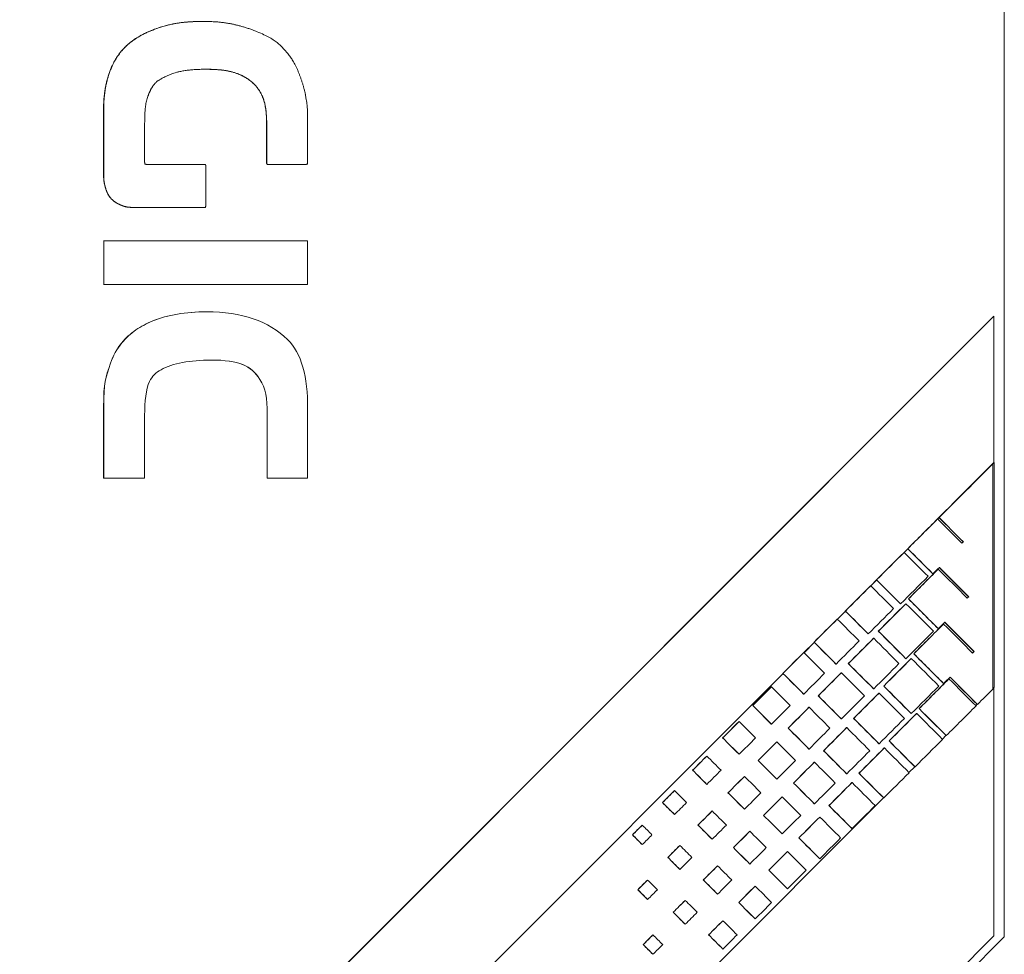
# Model space of a CAD drawing. Header units: millimetres. Extents: x 4 to 836, y 5 to 589.
# Tile 15 of 96: x 226 to 249, y 338 to 360. Entities that reach past the tile are written whole.
import ezdxf

# ---------------------------------------------------------------- set-up
doc = ezdxf.new("R2010")
doc.units = ezdxf.units.MM
doc.layers.add('1', color=7, linetype='Continuous', true_color=0xffffff)

msp = doc.modelspace()

# ---------------------------------------------------------------- linework, layer by layer
at = {"layer": '1', "color": 252, "linetype": 'Continuous', "lineweight": 13}
for p, q in [((249.253, 338.098), (249.253, 404.569)), ((233.767, 322.612), (249.253, 338.098))]:
    msp.add_line(p, q, dxfattribs=at)
at = {"layer": '1', "color": 7, "linetype": 'Continuous', "lineweight": 18}
for p, q in [((230.091, 359.978), (230.088, 359.978)), ((230.014, 356.561), (230.01, 356.561)), ((227.722, 353.689), (227.719, 353.689)), ((230.18, 353.036), (230.177, 353.036)), ((227.885, 351.806), (227.882, 351.806)), ((231.456, 351.422), (231.453, 351.422)), ((248.001, 348.429), (249.006, 349.435)), ((248.977, 349.402), (249.01, 349.435)), ((249.006, 349.435), (249.01, 349.435)), ((249.01, 349.435), (249.01, 344.061)), ((227.722, 349.059), (227.719, 349.059)), ((247.656, 348.084), (247.69, 348.118)), ((247.659, 348.083), (247.692, 348.117)), ((246.859, 347.286), (246.945, 347.372)), ((246.861, 347.284), (246.946, 347.37)), ((246.06, 346.487), (246.199, 346.626)), ((246.062, 346.485), (246.201, 346.624)), ((245.261, 345.688), (245.454, 345.881)), ((245.263, 345.686), (245.456, 345.879)), ((244.463, 344.889), (244.708, 345.134)), ((244.465, 344.887), (244.71, 345.133)), ((226.32, 326.735), (243.963, 344.388)), ((226.324, 326.735), (243.965, 344.387)), ((249.01, 344.061), (248.979, 344.03)), ((248.603, 343.654), (248.57, 343.621)), ((247.857, 342.908), (247.772, 342.822)), ((247.112, 342.162), (246.973, 342.023)), ((246.367, 341.416), (231.694, 326.735))]:
    msp.add_line(p, q, dxfattribs=at)
at = {"layer": '1', "color": 18, "linetype": 'Continuous', "lineweight": 18}
for p, q in [((218.518, 322.435), (248.999, 352.935)), ((218.521, 322.435), (249.003, 352.935)), ((249.003, 352.935), (248.999, 352.935)), ((249.003, 352.935), (249.003, 349.431)), ((249.003, 344.054), (249.003, 338.118)), ((249.003, 338.118), (233.512, 322.618))]:
    msp.add_line(p, q, dxfattribs=at)
at = {"layer": '1', "color": 163, "linetype": 'Continuous', "lineweight": 18}
for p, q in [((248.976, 349.402), (248.979, 349.402)), ((247.655, 348.084), (247.659, 348.084)), ((247.69, 348.119), (247.694, 348.119)), ((248.27, 347.538), (248.274, 347.538)), ((246.856, 347.286), (246.859, 347.286)), ((246.944, 347.374), (246.947, 347.374)), ((247.543, 346.774), (247.546, 346.774)), ((247.671, 346.885), (247.674, 346.885)), ((246.198, 346.629), (246.201, 346.629)), ((246.056, 346.488), (246.06, 346.488)), ((246.771, 346.055), (246.774, 346.055)), ((246.899, 346.059), (246.902, 346.059)), ((246.96, 346.174), (246.963, 346.174)), ((248.398, 346.226), (248.402, 346.226)), ((245.451, 345.884), (245.455, 345.884)), ((245.257, 345.69), (245.26, 345.69)), ((247.799, 345.573), (247.802, 345.573)), ((245.999, 345.336), (246.002, 345.336)), ((246.241, 345.401), (246.245, 345.401)), ((247.671, 345.462), (247.674, 345.462)), ((244.705, 345.139), (244.708, 345.139)), ((246.127, 345.234), (246.13, 345.234)), ((244.457, 344.892), (244.461, 344.892)), ((247.088, 344.862), (247.092, 344.862)), ((248.526, 344.914), (248.53, 344.914)), ((245.227, 344.616), (245.23, 344.616)), ((245.522, 344.629), (245.526, 344.629)), ((246.899, 344.743), (246.902, 344.743)), ((247.027, 344.748), (247.03, 344.748)), ((243.958, 344.394), (243.962, 344.394)), ((245.355, 344.408), (245.358, 344.408)), ((247.799, 344.151), (247.802, 344.151)), ((247.927, 344.262), (247.93, 344.262)), ((243.683, 344.068), (243.686, 344.068)), ((246.127, 344.024), (246.13, 344.024)), ((246.255, 343.922), (246.258, 343.922)), ((246.369, 344.089), (246.373, 344.089)), ((244.455, 343.897), (244.458, 343.897)), ((244.804, 343.856), (244.807, 343.856)), ((243.238, 343.623), (243.241, 343.623)), ((244.583, 343.582), (244.586, 343.582)), ((247.216, 343.55), (247.219, 343.55)), ((248.608, 343.649), (248.611, 343.649)), ((242.911, 343.242), (242.914, 343.242)), ((245.355, 343.305), (245.358, 343.305)), ((245.65, 343.317), (245.654, 343.317)), ((247.027, 343.431), (247.03, 343.431)), ((247.155, 343.436), (247.158, 343.436)), ((243.683, 343.178), (243.686, 343.178)), ((244.084, 343.084), (244.088, 343.084)), ((245.483, 343.096), (245.486, 343.096)), ((242.519, 342.85), (242.522, 342.85)), ((243.811, 342.756), (243.814, 342.756)), ((246.497, 342.778), (246.501, 342.778)), ((247.861, 342.904), (247.865, 342.904)), ((244.583, 342.585), (244.586, 342.585)), ((244.931, 342.544), (244.935, 342.544)), ((246.255, 342.712), (246.258, 342.712)), ((246.383, 342.61), (246.386, 342.61)), ((242.139, 342.417), (242.142, 342.417)), ((242.911, 342.459), (242.914, 342.459)), ((243.366, 342.311), (243.369, 342.311)), ((244.711, 342.27), (244.714, 342.27)), ((241.8, 342.078), (241.804, 342.078)), ((247.115, 342.159), (247.119, 342.159)), ((243.039, 341.931), (243.042, 341.931)), ((243.811, 341.866), (243.814, 341.866)), ((245.483, 341.993), (245.486, 341.993)), ((245.778, 342.005), (245.782, 342.005)), ((241.366, 341.591), (241.37, 341.591)), ((242.139, 341.739), (242.142, 341.739)), ((244.212, 341.772), (244.216, 341.772)), ((245.611, 341.784), (245.614, 341.784)), ((242.647, 341.539), (242.65, 341.539)), ((243.939, 341.445), (243.942, 341.445)), ((246.369, 341.414), (246.372, 341.414)), ((241.081, 341.305), (241.085, 341.305)), ((242.267, 341.105), (242.27, 341.105)), ((243.039, 341.147), (243.042, 341.147)), ((244.711, 341.273), (244.714, 341.273)), ((245.059, 341.233), (245.063, 341.233)), ((241.366, 341.02), (241.37, 341.02)), ((243.494, 340.999), (243.497, 340.999)), ((244.839, 340.959), (244.842, 340.959)), ((240.594, 340.765), (240.598, 340.765)), ((241.928, 340.766), (241.932, 340.766)), ((243.167, 340.619), (243.17, 340.619)), ((245.611, 340.681), (245.614, 340.681)), ((240.362, 340.533), (240.366, 340.533)), ((242.267, 340.428), (242.27, 340.428)), ((243.939, 340.554), (243.942, 340.554)), ((244.34, 340.46), (244.344, 340.46)), ((240.594, 340.301), (240.598, 340.301)), ((241.494, 340.279), (241.498, 340.279)), ((242.775, 340.227), (242.778, 340.227)), ((241.209, 339.994), (241.213, 339.994)), ((244.067, 340.133), (244.07, 340.133)), ((244.839, 339.962), (244.842, 339.962)), ((241.494, 339.708), (241.498, 339.708)), ((242.395, 339.793), (242.398, 339.793)), ((243.167, 339.835), (243.17, 339.835)), ((243.622, 339.688), (243.625, 339.688)), ((240.723, 339.453), (240.726, 339.453)), ((242.056, 339.454), (242.06, 339.454)), ((240.49, 339.221), (240.494, 339.221)), ((243.295, 339.307), (243.298, 339.307)), ((244.067, 339.242), (244.07, 339.242)), ((240.723, 338.989), (240.726, 338.989)), ((241.623, 338.967), (241.626, 338.967)), ((242.395, 339.116), (242.398, 339.116)), ((242.903, 338.915), (242.906, 338.915)), ((241.337, 338.682), (241.34, 338.682)), ((243.295, 338.523), (243.298, 338.523)), ((241.623, 338.397), (241.626, 338.397)), ((242.522, 338.481), (242.526, 338.481)), ((240.851, 338.142), (240.854, 338.142)), ((242.184, 338.143), (242.187, 338.143)), ((240.618, 337.909), (240.622, 337.909)), ((242.522, 337.804), (242.526, 337.804))]:
    msp.add_line(p, q, dxfattribs=at)
at = {"layer": '1', "color": 7, "linetype": 'Continuous', "lineweight": 18}
for points, degree, knots in [([(230.088, 359.978), (230.087, 359.978), (230.029, 359.978), (229.911, 359.976), (229.734, 359.97), (229.485, 359.951), (229.133, 359.889), (228.683, 359.713), (228.36, 359.505), (228.18, 359.32), (228.103, 359.222), (227.993, 359.077), (227.806, 358.725), (227.729, 358.269), (227.719, 357.983), (227.719, 357.983), (227.719, 357.714), (227.719, 357.714), (227.719, 357.714), (227.719, 357.063), (227.719, 356.273), (227.719, 356.273), (227.719, 356.118), (227.783, 355.929), (227.808, 355.858), (227.862, 355.78), (227.938, 355.689), (228.029, 355.637), (228.099, 355.597), (228.258, 355.533), (228.334, 355.533), (228.458, 355.533), (228.458, 355.533), (228.679, 355.533), (229.016, 355.533), (229.257, 355.533), (229.412, 355.533), (229.501, 355.533), (229.535, 355.533)], 7, [0, 0, 0, 0, 0, 0, 0, 0, 0.0003, 0.03293, 0.06556, 0.09819, 0.13082, 0.16345, 0.19608, 0.228709, 0.261339, 0.293969, 0.326599, 0.359229, 0.391859, 0.424489, 0.457119, 0.489749, 0.522379, 0.555009, 0.587639, 0.620269, 0.652899, 0.685529, 0.718159, 0.750789, 0.783419, 0.816049, 0.848679, 0.881309, 0.913938, 0.946568, 0.979198, 1, 1, 1, 1, 1, 1, 1, 1]), ([(230.168, 358.834), (230.219, 358.834), (230.325, 358.833), (230.481, 358.827), (230.683, 358.809), (230.95, 358.754), (231.255, 358.593), (231.538, 358.293), (231.617, 357.903), (231.617, 357.55), (231.617, 357.55), (231.617, 357.12), (231.617, 356.952), (231.617, 356.803), (231.617, 356.561), (231.617, 356.561), (231.617, 356.561), (231.772, 356.561), (231.944, 356.561), (232.094, 356.561), (232.214, 356.561), (232.292, 356.561), (232.332, 356.561), (232.337, 356.561)], 7, [0, 0, 0, 0, 0, 0, 0, 0, 0.056912, 0.119264, 0.181616, 0.243967, 0.306319, 0.368671, 0.431023, 0.493375, 0.555727, 0.618079, 0.680431, 0.742783, 0.805135, 0.867487, 0.929839, 0.99219, 1, 1, 1, 1, 1, 1, 1, 1]), ([(227.722, 354.736), (227.722, 354.736), (227.722, 353.689), (227.722, 353.689), (227.722, 353.689), (232.598, 353.689), (232.598, 353.689)], 3, [0, 0, 0, 0, 0.500001, 0.500001, 0.500001, 1, 1, 1, 1]), ([(232.598, 353.689), (232.598, 353.689), (232.598, 354.736), (232.598, 354.736), (232.598, 354.736), (227.722, 354.736), (227.722, 354.736)], 3, [0, 0, 0, 0, 0.5, 0.5, 0.5, 1, 1, 1, 1]), ([(230.177, 353.036), (229.68, 353.036), (229.068, 352.93), (228.467, 352.61), (228.109, 352.283), (227.944, 351.988), (227.882, 351.806)], 3, [0, 0, 0, 0, 0.4104, 0.584, 0.7688, 1, 1, 1, 1]), ([(232.118, 352.373), (231.667, 352.815), (231.024, 353.036), (230.179, 353.036), (229.683, 353.036), (229.071, 352.93), (228.47, 352.61), (228.111, 352.283), (227.947, 351.988), (227.885, 351.806)], 3, [0, 0, 0, 0, 0.5, 0.5, 0.5, 0.7052, 0.792, 0.8844, 1, 1, 1, 1]), ([(231.456, 351.422), (231.6, 351.211), (231.629, 350.961), (231.629, 350.596), (231.629, 350.596), (231.629, 349.059), (231.629, 349.059), (231.629, 349.059), (232.598, 349.059), (232.598, 349.059), (232.598, 349.059), (232.598, 350.711), (232.598, 350.711), (232.598, 351.489), (232.454, 352.046), (232.118, 352.373)], 3, [0, 0, 0, 0, 0.2, 0.2, 0.2, 0.4, 0.4, 0.4, 0.6, 0.6, 0.6, 0.8, 0.8, 0.8, 1, 1, 1, 1]), ([(227.882, 351.806), (227.767, 351.451), (227.719, 351.355), (227.719, 350.759), (227.719, 350.759), (227.719, 350.423), (227.719, 349.887), (227.719, 349.607), (227.719, 349.387), (227.719, 349.154), (227.719, 349.059), (227.719, 349.059)], 3, [0, 0, 0, 0, 0.500094, 0.500094, 0.500094, 0.69373, 0.755342, 0.814153, 0.858961, 0.900969, 1, 1, 1, 1]), ([(229.095, 351.652), (229.364, 351.806), (229.795, 351.883), (230.285, 351.883), (230.966, 351.883), (231.245, 351.749), (231.456, 351.422)], 3, [0, 0, 0, 0, 0.5, 0.5, 0.5, 1, 1, 1, 1]), ([(228.701, 349.059), (228.701, 349.059), (228.701, 349.201), (228.701, 349.679), (228.701, 350.299), (228.701, 350.557), (228.701, 350.557), (228.701, 350.905), (228.742, 351.348), (228.968, 351.589), (229.095, 351.652)], 3, [0, 0, 0, 0, 0.1176, 0.2016, 0.3556, 0.5, 0.5, 0.5, 0.8064, 1, 1, 1, 1]), ([(227.722, 349.059), (227.722, 349.059), (227.807, 349.059), (227.977, 349.059), (228.173, 349.059), (228.52, 349.059), (228.701, 349.059), (228.701, 349.059)], 3, [0, 0, 0, 0, 0.260807, 0.333609, 0.412011, 0.686419, 1, 1, 1, 1])]:
    msp.add_open_spline(points, degree=degree, knots=knots, dxfattribs=at)
for points, degree in [([(228.701, 356.719), (228.701, 356.721), (228.701, 356.728), (228.701, 356.745), (228.701, 356.794), (228.701, 356.923), (228.701, 357.048), (228.701, 357.183), (228.701, 357.512), (228.701, 357.512), (228.701, 357.864), (228.728, 358.147), (228.889, 358.456), (228.98, 358.547), (229.095, 358.607), (229.344, 358.751), (229.699, 358.838), (230.17, 358.838), (230.507, 358.838), (230.892, 358.786), (231.254, 358.597), (231.541, 358.293), (231.619, 357.903), (231.619, 357.55), (231.619, 357.55), (231.619, 357.12), (231.619, 356.952), (231.619, 356.803), (231.619, 356.561), (231.619, 356.561), (231.619, 356.561), (231.797, 356.561), (232.041, 356.561), (232.308, 356.561), (232.598, 356.561), (232.598, 356.561), (232.598, 356.561), (232.598, 356.901), (232.598, 357.113), (232.598, 357.314), (232.598, 357.666), (232.598, 357.666), (232.598, 357.97), (232.545, 358.342), (232.367, 358.85), (232.228, 359.082), (232.118, 359.222), (231.926, 359.466), (231.617, 359.679), (230.916, 359.922), (230.491, 359.981), (230.083, 359.981), (229.695, 359.981), (229.21, 359.918), (228.685, 359.713), (228.363, 359.505), (228.183, 359.32), (228.106, 359.222), (227.996, 359.077), (227.809, 358.725), (227.732, 358.269), (227.722, 357.983), (227.722, 357.983), (227.722, 357.714), (227.722, 357.714), (227.722, 357.714), (227.722, 357.063), (227.722, 356.273), (227.722, 356.273), (227.722, 356.118), (227.786, 355.929), (227.811, 355.858), (227.865, 355.78), (227.941, 355.689), (228.032, 355.637), (228.102, 355.597), (228.261, 355.533), (228.337, 355.533), (228.461, 355.533), (228.461, 355.533), (228.752, 355.533), (229.349, 355.533), (229.675, 355.533), (230.006, 355.533), (230.16, 355.533), (230.16, 355.533), (230.16, 355.533), (230.16, 355.739), (230.16, 356.122), (230.16, 356.433), (230.16, 356.561), (230.16, 356.561), (230.16, 356.561), (229.993, 356.561), (229.695, 356.561), (229.479, 356.561), (229.386, 356.561), (229.167, 356.561), (229.024, 356.561), (228.978, 356.561), (228.845, 356.561), (228.845, 356.561), (228.758, 356.561), (228.723, 356.562), (228.702, 356.562), (228.701, 356.584), (228.701, 356.628), (228.701, 356.715), (228.701, 356.715), (228.701, 356.715), (228.701, 356.715), (228.701, 356.715), (228.701, 356.715), (228.701, 356.717), (228.701, 356.719)], 7), ([(227.722, 354.736), (227.719, 354.736)], 1), ([(230.282, 351.883), (230.964, 351.883), (231.242, 351.749), (231.453, 351.422)], 3)]:
    msp.add_open_spline(points, degree=degree, dxfattribs=at)
at = {"layer": '1', "color": 7, "linetype": 'Continuous', "lineweight": 13}
msp.add_open_spline([(227.885, 351.806), (227.77, 351.451), (227.722, 351.355), (227.722, 350.759), (227.722, 350.759), (227.722, 350.423), (227.722, 349.887), (227.722, 349.607), (227.722, 349.387), (227.722, 349.154), (227.722, 349.059), (227.722, 349.059)], degree=3, knots=[0, 0, 0, 0, 0.500094, 0.500094, 0.500094, 0.69373, 0.755342, 0.814153, 0.858961, 0.900969, 1, 1, 1, 1], dxfattribs=at)
at = {"layer": '1', "color": 163, "linetype": 'Continuous', "lineweight": 18}
for points in [[(247.69, 348.119), (248.119, 348.546), (248.547, 348.974), (248.976, 349.402)], [(247.694, 348.119), (248.122, 348.546), (248.551, 348.974), (248.979, 349.402)], [(248.979, 349.402), (248.979, 347.607), (248.979, 345.811), (248.979, 344.016)], [(246.944, 347.374), (247.181, 347.61), (247.418, 347.847), (247.655, 348.084)], [(246.947, 347.374), (247.184, 347.61), (247.422, 347.847), (247.659, 348.084)], [(247.659, 348.084), (247.852, 347.891), (248.046, 347.697), (248.239, 347.504)], [(248.27, 347.538), (248.077, 347.732), (247.883, 347.925), (247.69, 348.119)], [(248.274, 347.538), (248.08, 347.732), (247.887, 347.925), (247.694, 348.119)], [(248.237, 347.505), (248.248, 347.516), (248.259, 347.527), (248.27, 347.538)], [(248.239, 347.504), (248.251, 347.515), (248.262, 347.527), (248.274, 347.538)], [(246.198, 346.629), (246.417, 346.848), (246.636, 347.067), (246.856, 347.286)], [(246.201, 346.629), (246.42, 346.848), (246.64, 347.067), (246.859, 347.286)], [(246.859, 347.286), (247.05, 347.095), (247.241, 346.904), (247.432, 346.713)], [(247.543, 346.774), (247.343, 346.974), (247.143, 347.174), (246.944, 347.374)], [(247.546, 346.774), (247.347, 346.974), (247.147, 347.174), (246.947, 347.374)], [(246.96, 346.174), (247.197, 346.411), (247.434, 346.648), (247.671, 346.885)], [(246.963, 346.174), (247.2, 346.411), (247.437, 346.648), (247.674, 346.885)], [(247.7, 346.928), (247.649, 346.877), (247.598, 346.826), (247.546, 346.774)], [(247.674, 346.885), (247.905, 346.654), (248.136, 346.423), (248.367, 346.192)], [(248.398, 346.226), (248.165, 346.46), (247.932, 346.693), (247.699, 346.926)], [(248.402, 346.226), (248.168, 346.46), (247.934, 346.694), (247.7, 346.928)], [(246.771, 346.055), (246.58, 346.246), (246.389, 346.437), (246.198, 346.629)], [(246.774, 346.055), (246.583, 346.246), (246.392, 346.437), (246.201, 346.629)], [(247.432, 346.713), (247.213, 346.494), (246.993, 346.274), (246.774, 346.055)], [(245.451, 345.884), (245.653, 346.085), (245.855, 346.286), (246.056, 346.488)], [(245.455, 345.884), (245.656, 346.085), (245.858, 346.286), (246.06, 346.488)], [(246.06, 346.488), (246.242, 346.305), (246.424, 346.123), (246.607, 345.941)], [(246.241, 345.401), (246.46, 345.621), (246.68, 345.84), (246.899, 346.059)], [(246.245, 345.401), (246.464, 345.621), (246.683, 345.84), (246.902, 346.059)], [(246.902, 346.059), (247.122, 345.84), (247.341, 345.621), (247.56, 345.401)], [(247.671, 345.462), (247.434, 345.699), (247.197, 345.937), (246.96, 346.174)], [(247.674, 345.462), (247.437, 345.699), (247.2, 345.937), (246.963, 346.174)], [(248.365, 346.194), (248.376, 346.205), (248.387, 346.215), (248.398, 346.226)], [(248.367, 346.192), (248.379, 346.203), (248.39, 346.215), (248.402, 346.226)], [(245.999, 345.336), (245.816, 345.518), (245.634, 345.701), (245.451, 345.884)], [(246.002, 345.336), (245.82, 345.518), (245.637, 345.701), (245.455, 345.884)], [(246.607, 345.941), (246.405, 345.739), (246.204, 345.537), (246.002, 345.336)], [(244.705, 345.139), (244.889, 345.322), (245.073, 345.506), (245.257, 345.69)], [(244.708, 345.139), (244.892, 345.322), (245.076, 345.506), (245.26, 345.69)], [(245.26, 345.69), (245.434, 345.516), (245.608, 345.342), (245.782, 345.168)], [(247.088, 344.862), (247.325, 345.099), (247.562, 345.336), (247.799, 345.573)], [(247.092, 344.862), (247.328, 345.099), (247.565, 345.336), (247.802, 345.573)], [(247.828, 345.617), (247.777, 345.565), (247.726, 345.514), (247.674, 345.462)], [(247.802, 345.573), (248.033, 345.342), (248.264, 345.111), (248.495, 344.88)], [(248.526, 344.914), (248.293, 345.148), (248.06, 345.381), (247.827, 345.615)], [(248.53, 344.914), (248.296, 345.148), (248.062, 345.382), (247.828, 345.617)], [(246.899, 344.743), (246.68, 344.963), (246.46, 345.182), (246.241, 345.401)], [(246.902, 344.743), (246.683, 344.963), (246.464, 345.182), (246.245, 345.401)], [(247.56, 345.401), (247.341, 345.182), (247.122, 344.963), (246.902, 344.743)], [(245.227, 344.616), (245.053, 344.791), (244.879, 344.965), (244.705, 345.139)], [(245.23, 344.616), (245.056, 344.791), (244.882, 344.965), (244.708, 345.139)], [(245.782, 345.168), (245.598, 344.984), (245.414, 344.8), (245.23, 344.616)], [(245.522, 344.629), (245.724, 344.83), (245.925, 345.032), (246.127, 345.234)], [(245.526, 344.629), (245.727, 344.83), (245.929, 345.032), (246.13, 345.234)], [(246.13, 345.234), (246.332, 345.032), (246.533, 344.83), (246.735, 344.629)], [(243.958, 344.394), (244.125, 344.56), (244.291, 344.726), (244.457, 344.892)], [(243.962, 344.394), (244.128, 344.56), (244.294, 344.726), (244.461, 344.892)], [(244.461, 344.892), (244.626, 344.726), (244.791, 344.561), (244.956, 344.396)], [(247.799, 344.151), (247.562, 344.388), (247.325, 344.625), (247.088, 344.862)], [(247.802, 344.151), (247.565, 344.388), (247.328, 344.625), (247.092, 344.862)], [(248.493, 344.882), (248.504, 344.893), (248.515, 344.903), (248.526, 344.914)], [(248.495, 344.88), (248.507, 344.891), (248.518, 344.903), (248.53, 344.914)], [(246.127, 344.024), (245.925, 344.225), (245.724, 344.427), (245.522, 344.629)], [(246.13, 344.024), (245.929, 344.225), (245.727, 344.427), (245.526, 344.629)], [(246.735, 344.629), (246.533, 344.427), (246.332, 344.225), (246.13, 344.024)], [(246.369, 344.089), (246.588, 344.309), (246.808, 344.528), (247.027, 344.748)], [(246.373, 344.089), (246.592, 344.309), (246.811, 344.528), (247.03, 344.748)], [(247.03, 344.748), (247.249, 344.528), (247.469, 344.309), (247.688, 344.089)], [(244.455, 343.897), (244.289, 344.063), (244.124, 344.228), (243.958, 344.394)], [(244.458, 343.897), (244.293, 344.063), (244.127, 344.228), (243.962, 344.394)], [(244.956, 344.396), (244.79, 344.229), (244.624, 344.063), (244.458, 343.897)], [(244.804, 343.856), (244.987, 344.04), (245.171, 344.224), (245.355, 344.408)], [(244.807, 343.856), (244.991, 344.04), (245.174, 344.224), (245.358, 344.408)], [(245.358, 344.408), (245.542, 344.224), (245.726, 344.04), (245.909, 343.856)], [(247.216, 343.55), (247.453, 343.787), (247.69, 344.024), (247.927, 344.262)], [(247.219, 343.55), (247.456, 343.787), (247.693, 344.024), (247.93, 344.262)], [(247.956, 344.305), (247.905, 344.253), (247.854, 344.202), (247.802, 344.151)], [(247.93, 344.262), (248.146, 344.046), (248.361, 343.83), (248.577, 343.615)], [(248.608, 343.649), (248.39, 343.867), (248.172, 344.085), (247.955, 344.303)], [(248.611, 343.649), (248.393, 343.868), (248.175, 344.086), (247.956, 344.305)], [(243.238, 343.623), (243.386, 343.771), (243.534, 343.92), (243.683, 344.068)], [(243.241, 343.623), (243.389, 343.771), (243.538, 343.92), (243.686, 344.068)], [(243.686, 344.068), (243.834, 343.92), (243.983, 343.771), (244.131, 343.623)], [(245.65, 343.317), (245.852, 343.519), (246.053, 343.72), (246.255, 343.922)], [(245.654, 343.317), (245.855, 343.519), (246.057, 343.72), (246.258, 343.922)], [(246.258, 343.922), (246.46, 343.72), (246.661, 343.519), (246.863, 343.317)], [(247.027, 343.431), (246.808, 343.651), (246.588, 343.87), (246.369, 344.089)], [(247.03, 343.431), (246.811, 343.651), (246.592, 343.87), (246.373, 344.089)], [(247.688, 344.089), (247.469, 343.87), (247.249, 343.651), (247.03, 343.431)], [(248.979, 344.016), (248.857, 343.894), (248.734, 343.771), (248.611, 343.649)], [(245.355, 343.305), (245.171, 343.488), (244.987, 343.672), (244.804, 343.856)], [(245.358, 343.305), (245.174, 343.488), (244.991, 343.672), (244.807, 343.856)], [(245.909, 343.856), (245.726, 343.672), (245.542, 343.488), (245.358, 343.305)], [(243.683, 343.178), (243.534, 343.326), (243.386, 343.475), (243.238, 343.623)], [(243.686, 343.178), (243.538, 343.326), (243.389, 343.475), (243.241, 343.623)], [(244.131, 343.623), (243.983, 343.475), (243.834, 343.326), (243.686, 343.178)], [(244.084, 343.084), (244.25, 343.25), (244.416, 343.416), (244.583, 343.582)], [(244.088, 343.084), (244.254, 343.25), (244.42, 343.416), (244.586, 343.582)], [(244.586, 343.582), (244.752, 343.416), (244.918, 343.25), (245.084, 343.084)], [(247.861, 342.904), (247.646, 343.119), (247.431, 343.335), (247.216, 343.55)], [(247.865, 342.904), (247.65, 343.119), (247.435, 343.335), (247.219, 343.55)], [(248.577, 343.615), (248.34, 343.378), (248.102, 343.141), (247.865, 342.904)], [(242.519, 342.85), (242.649, 342.981), (242.78, 343.112), (242.911, 343.242)], [(242.522, 342.85), (242.653, 342.981), (242.783, 343.112), (242.914, 343.242)], [(242.914, 343.242), (243.045, 343.112), (243.175, 342.981), (243.306, 342.85)], [(246.255, 342.712), (246.053, 342.914), (245.852, 343.115), (245.65, 343.317)], [(246.258, 342.712), (246.057, 342.914), (245.855, 343.115), (245.654, 343.317)], [(246.863, 343.317), (246.661, 343.115), (246.46, 342.914), (246.258, 342.712)], [(246.497, 342.778), (246.716, 342.997), (246.936, 343.216), (247.155, 343.436)], [(246.501, 342.778), (246.72, 342.997), (246.939, 343.216), (247.158, 343.436)], [(247.158, 343.436), (247.365, 343.229), (247.571, 343.023), (247.777, 342.816)], [(244.583, 342.585), (244.416, 342.751), (244.25, 342.918), (244.084, 343.084)], [(244.586, 342.585), (244.42, 342.751), (244.254, 342.918), (244.088, 343.084)], [(245.084, 343.084), (244.918, 342.918), (244.752, 342.751), (244.586, 342.585)], [(244.931, 342.544), (245.115, 342.728), (245.299, 342.912), (245.483, 343.096)], [(244.935, 342.544), (245.119, 342.728), (245.302, 342.912), (245.486, 343.096)], [(245.486, 343.096), (245.67, 342.912), (245.854, 342.728), (246.037, 342.544)], [(242.911, 342.459), (242.78, 342.589), (242.649, 342.72), (242.519, 342.85)], [(242.914, 342.459), (242.783, 342.589), (242.653, 342.72), (242.522, 342.85)], [(243.306, 342.85), (243.175, 342.72), (243.045, 342.589), (242.914, 342.459)], [(243.366, 342.311), (243.514, 342.46), (243.662, 342.608), (243.811, 342.756)], [(243.369, 342.311), (243.517, 342.46), (243.666, 342.608), (243.814, 342.756)], [(243.814, 342.756), (243.962, 342.608), (244.111, 342.46), (244.259, 342.311)], [(247.115, 342.159), (246.909, 342.365), (246.703, 342.572), (246.497, 342.778)], [(247.119, 342.159), (246.913, 342.365), (246.707, 342.572), (246.501, 342.778)], [(247.777, 342.816), (247.558, 342.597), (247.338, 342.378), (247.119, 342.159)], [(245.483, 341.993), (245.299, 342.177), (245.115, 342.361), (244.931, 342.544)], [(245.486, 341.993), (245.302, 342.177), (245.119, 342.361), (244.935, 342.544)], [(246.037, 342.544), (245.854, 342.361), (245.67, 342.177), (245.486, 341.993)], [(245.778, 342.005), (245.98, 342.207), (246.181, 342.408), (246.383, 342.61)], [(245.782, 342.005), (245.983, 342.207), (246.185, 342.408), (246.386, 342.61)], [(246.386, 342.61), (246.583, 342.413), (246.78, 342.216), (246.977, 342.018)], [(241.8, 342.078), (241.913, 342.191), (242.026, 342.304), (242.139, 342.417)], [(241.804, 342.078), (241.916, 342.191), (242.029, 342.304), (242.142, 342.417)], [(242.142, 342.417), (242.255, 342.304), (242.368, 342.191), (242.48, 342.078)], [(243.811, 341.866), (243.662, 342.014), (243.514, 342.163), (243.366, 342.311)], [(243.814, 341.866), (243.666, 342.014), (243.517, 342.163), (243.369, 342.311)], [(244.259, 342.311), (244.111, 342.163), (243.962, 342.014), (243.814, 341.866)], [(244.212, 341.772), (244.379, 341.938), (244.545, 342.104), (244.711, 342.27)], [(244.216, 341.772), (244.382, 341.938), (244.548, 342.104), (244.714, 342.27)], [(244.714, 342.27), (244.88, 342.104), (245.046, 341.938), (245.212, 341.772)], [(242.139, 341.739), (242.026, 341.852), (241.913, 341.965), (241.8, 342.078)], [(242.142, 341.739), (242.029, 341.852), (241.916, 341.965), (241.804, 342.078)], [(242.48, 342.078), (242.368, 341.965), (242.255, 341.852), (242.142, 341.739)], [(242.647, 341.539), (242.777, 341.669), (242.908, 341.8), (243.039, 341.931)], [(242.65, 341.539), (242.781, 341.669), (242.911, 341.8), (243.042, 341.931)], [(243.042, 341.931), (243.173, 341.8), (243.303, 341.669), (243.434, 341.539)], [(246.369, 341.414), (246.172, 341.611), (245.975, 341.808), (245.778, 342.005)], [(246.372, 341.414), (246.175, 341.611), (245.979, 341.808), (245.782, 342.005)], [(246.977, 342.018), (246.776, 341.817), (246.574, 341.616), (246.372, 341.414)], [(241.081, 341.305), (241.176, 341.401), (241.271, 341.496), (241.366, 341.591)], [(241.085, 341.305), (241.18, 341.401), (241.275, 341.496), (241.37, 341.591)], [(241.37, 341.591), (241.465, 341.496), (241.56, 341.401), (241.656, 341.305)], [(244.711, 341.273), (244.545, 341.44), (244.379, 341.606), (244.212, 341.772)], [(244.714, 341.273), (244.548, 341.44), (244.382, 341.606), (244.216, 341.772)], [(245.212, 341.772), (245.046, 341.606), (244.88, 341.44), (244.714, 341.273)], [(245.059, 341.233), (245.243, 341.416), (245.427, 341.6), (245.611, 341.784)], [(245.063, 341.233), (245.246, 341.416), (245.43, 341.6), (245.614, 341.784)], [(245.614, 341.784), (245.798, 341.6), (245.982, 341.416), (246.165, 341.233)], [(243.039, 341.147), (242.908, 341.277), (242.777, 341.408), (242.647, 341.539)], [(243.042, 341.147), (242.911, 341.277), (242.781, 341.408), (242.65, 341.539)], [(243.434, 341.539), (243.303, 341.408), (243.173, 341.277), (243.042, 341.147)], [(243.494, 340.999), (243.642, 341.148), (243.79, 341.296), (243.939, 341.445)], [(243.497, 340.999), (243.645, 341.148), (243.794, 341.296), (243.942, 341.445)], [(243.942, 341.445), (244.09, 341.296), (244.239, 341.148), (244.387, 340.999)], [(241.366, 341.02), (241.271, 341.115), (241.176, 341.21), (241.081, 341.305)], [(241.37, 341.02), (241.275, 341.115), (241.18, 341.21), (241.085, 341.305)], [(241.656, 341.305), (241.56, 341.21), (241.465, 341.115), (241.37, 341.02)], [(241.928, 340.766), (242.041, 340.879), (242.154, 340.992), (242.267, 341.105)], [(241.932, 340.766), (242.044, 340.879), (242.157, 340.992), (242.27, 341.105)], [(242.27, 341.105), (242.383, 340.992), (242.496, 340.879), (242.609, 340.766)], [(245.611, 340.681), (245.427, 340.865), (245.243, 341.049), (245.059, 341.233)], [(245.614, 340.681), (245.43, 340.865), (245.246, 341.049), (245.063, 341.233)], [(246.165, 341.233), (245.982, 341.049), (245.798, 340.865), (245.614, 340.681)], [(243.939, 340.554), (243.79, 340.703), (243.642, 340.851), (243.494, 340.999)], [(243.942, 340.554), (243.794, 340.703), (243.645, 340.851), (243.497, 340.999)], [(244.387, 340.999), (244.239, 340.851), (244.09, 340.703), (243.942, 340.554)], [(244.34, 340.46), (244.506, 340.626), (244.673, 340.792), (244.839, 340.959)], [(244.344, 340.46), (244.51, 340.626), (244.676, 340.792), (244.842, 340.959)], [(244.842, 340.959), (245.008, 340.792), (245.174, 340.626), (245.34, 340.46)], [(240.362, 340.533), (240.44, 340.61), (240.517, 340.688), (240.594, 340.765)], [(240.366, 340.533), (240.443, 340.61), (240.521, 340.688), (240.598, 340.765)], [(240.598, 340.765), (240.675, 340.688), (240.753, 340.61), (240.83, 340.533)], [(242.267, 340.428), (242.154, 340.54), (242.041, 340.653), (241.928, 340.766)], [(242.27, 340.428), (242.157, 340.54), (242.044, 340.653), (241.932, 340.766)], [(242.609, 340.766), (242.496, 340.653), (242.383, 340.54), (242.27, 340.428)], [(242.775, 340.227), (242.905, 340.358), (243.036, 340.488), (243.167, 340.619)], [(242.778, 340.227), (242.909, 340.358), (243.039, 340.488), (243.17, 340.619)], [(243.17, 340.619), (243.301, 340.488), (243.431, 340.358), (243.562, 340.227)], [(240.594, 340.301), (240.517, 340.378), (240.44, 340.456), (240.362, 340.533)], [(240.598, 340.301), (240.521, 340.378), (240.443, 340.456), (240.366, 340.533)], [(240.83, 340.533), (240.753, 340.456), (240.675, 340.378), (240.598, 340.301)], [(244.839, 339.962), (244.673, 340.128), (244.506, 340.294), (244.34, 340.46)], [(244.842, 339.962), (244.676, 340.128), (244.51, 340.294), (244.344, 340.46)], [(245.34, 340.46), (245.174, 340.294), (245.008, 340.128), (244.842, 339.962)], [(241.209, 339.994), (241.304, 340.089), (241.399, 340.184), (241.494, 340.279)], [(241.213, 339.994), (241.308, 340.089), (241.403, 340.184), (241.498, 340.279)], [(241.498, 340.279), (241.593, 340.184), (241.688, 340.089), (241.783, 339.994)], [(243.167, 339.835), (243.036, 339.966), (242.905, 340.096), (242.775, 340.227)], [(243.17, 339.835), (243.039, 339.966), (242.909, 340.096), (242.778, 340.227)], [(243.562, 340.227), (243.431, 340.096), (243.301, 339.966), (243.17, 339.835)], [(241.494, 339.708), (241.399, 339.803), (241.304, 339.899), (241.209, 339.994)], [(241.498, 339.708), (241.403, 339.803), (241.308, 339.899), (241.213, 339.994)], [(241.783, 339.994), (241.688, 339.899), (241.593, 339.803), (241.498, 339.708)], [(243.622, 339.688), (243.77, 339.836), (243.918, 339.984), (244.067, 340.133)], [(243.625, 339.688), (243.773, 339.836), (243.922, 339.984), (244.07, 340.133)], [(244.07, 340.133), (244.218, 339.984), (244.367, 339.836), (244.515, 339.688)], [(242.056, 339.454), (242.169, 339.567), (242.282, 339.68), (242.395, 339.793)], [(242.06, 339.454), (242.172, 339.567), (242.285, 339.68), (242.398, 339.793)], [(242.398, 339.793), (242.511, 339.68), (242.624, 339.567), (242.736, 339.454)], [(244.067, 339.242), (243.918, 339.391), (243.77, 339.539), (243.622, 339.688)], [(244.07, 339.242), (243.922, 339.391), (243.773, 339.539), (243.625, 339.688)], [(244.515, 339.688), (244.367, 339.539), (244.218, 339.391), (244.07, 339.242)], [(240.49, 339.221), (240.568, 339.299), (240.645, 339.376), (240.723, 339.453)], [(240.494, 339.221), (240.571, 339.299), (240.649, 339.376), (240.726, 339.453)], [(240.726, 339.453), (240.803, 339.376), (240.881, 339.299), (240.958, 339.221)], [(242.395, 339.116), (242.282, 339.229), (242.169, 339.342), (242.056, 339.454)], [(242.398, 339.116), (242.285, 339.229), (242.172, 339.342), (242.06, 339.454)], [(242.736, 339.454), (242.624, 339.342), (242.511, 339.229), (242.398, 339.116)], [(240.723, 338.989), (240.645, 339.066), (240.568, 339.144), (240.49, 339.221)], [(240.726, 338.989), (240.649, 339.066), (240.571, 339.144), (240.494, 339.221)], [(240.958, 339.221), (240.881, 339.144), (240.803, 339.066), (240.726, 338.989)], [(242.903, 338.915), (243.033, 339.046), (243.164, 339.176), (243.295, 339.307)], [(242.906, 338.915), (243.037, 339.046), (243.167, 339.176), (243.298, 339.307)], [(243.298, 339.307), (243.429, 339.176), (243.559, 339.046), (243.69, 338.915)], [(241.337, 338.682), (241.432, 338.777), (241.527, 338.872), (241.623, 338.967)], [(241.34, 338.682), (241.436, 338.777), (241.531, 338.872), (241.626, 338.967)], [(241.626, 338.967), (241.721, 338.872), (241.816, 338.777), (241.911, 338.682)], [(243.295, 338.523), (243.164, 338.654), (243.033, 338.784), (242.903, 338.915)], [(243.298, 338.523), (243.167, 338.654), (243.037, 338.784), (242.906, 338.915)], [(243.69, 338.915), (243.559, 338.784), (243.429, 338.654), (243.298, 338.523)], [(241.623, 338.397), (241.527, 338.492), (241.432, 338.587), (241.337, 338.682)], [(241.626, 338.397), (241.531, 338.492), (241.436, 338.587), (241.34, 338.682)], [(241.911, 338.682), (241.816, 338.587), (241.721, 338.492), (241.626, 338.397)], [(242.184, 338.143), (242.297, 338.256), (242.41, 338.368), (242.522, 338.481)], [(242.187, 338.143), (242.3, 338.256), (242.413, 338.368), (242.526, 338.481)], [(242.526, 338.481), (242.639, 338.368), (242.752, 338.256), (242.864, 338.143)], [(240.618, 337.909), (240.696, 337.987), (240.773, 338.064), (240.851, 338.142)], [(240.622, 337.909), (240.699, 337.987), (240.777, 338.064), (240.854, 338.142)], [(240.854, 338.142), (240.931, 338.064), (241.009, 337.987), (241.086, 337.909)], [(242.522, 337.804), (242.41, 337.917), (242.297, 338.03), (242.184, 338.143)], [(242.526, 337.804), (242.413, 337.917), (242.3, 338.03), (242.187, 338.143)], [(242.864, 338.143), (242.752, 338.03), (242.639, 337.917), (242.526, 337.804)], [(240.851, 337.677), (240.773, 337.755), (240.696, 337.832), (240.618, 337.909)], [(240.854, 337.677), (240.777, 337.755), (240.699, 337.832), (240.622, 337.909)], [(241.086, 337.909), (241.009, 337.832), (240.931, 337.755), (240.854, 337.677)]]:
    msp.add_open_spline(points, degree=3, dxfattribs=at)

doc.saveas('drawing.dxf')
